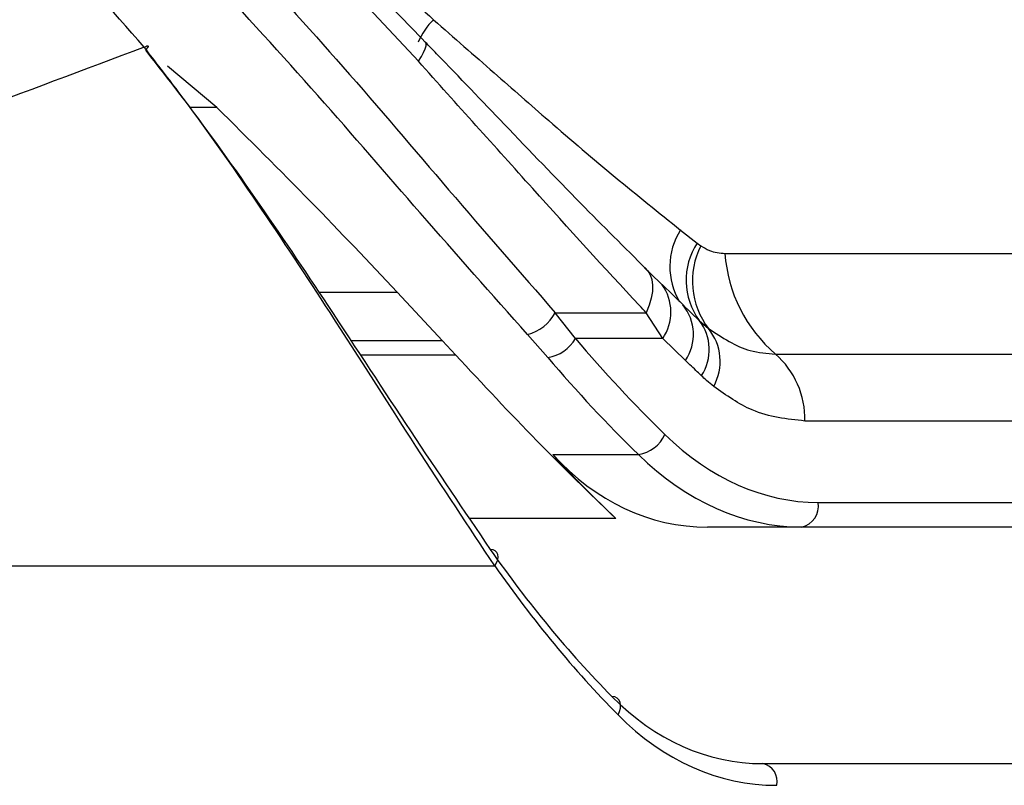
# Model space of a CAD drawing. Header units: millimetres. Extents: x 20 to 19631, y 28 to 16288.
# Tile 113 of 124: x 17325 to 17375, y 5854 to 5893. Entities that reach past the tile are written whole.
import ezdxf

# ---------------------------------------------------------------- set-up
doc = ezdxf.new("R2010")
doc.units = ezdxf.units.MM
doc.header["$LTSCALE"] = 2

msp = doc.modelspace()

# ---------------------------------------------------------------- linework, layer by layer
at = {"color": 7, "linetype": 'Continuous', "lineweight": 25}
for p, q in [((17344.945, 5890.523), (17340.522, 5895.285)), ((17334.761, 5888.185), (17332.259, 5890.276)), ((17358.198, 5881.994), (17359.035, 5881.337)), ((17359.035, 5881.337), (17359.227, 5881.197)), ((17360.445, 5880.806), (17386.718, 5880.806)), ((17356.363, 5880.101), (17357.162, 5879.321)), ((17357.162, 5879.321), (17357.266, 5879.231)), ((17343.872, 5878.854), (17346.17, 5876.395)), ((17358.387, 5878.167), (17357.271, 5879.234)), ((17351.865, 5877.813), (17356.462, 5877.813)), ((17352.885, 5876.51), (17351.865, 5877.813)), ((17357.296, 5876.51), (17356.462, 5877.813)), ((17358.323, 5878.206), (17359.148, 5877.423)), ((17359.148, 5877.423), (17359.615, 5877.013)), ((17346.828, 5875.683), (17346.17, 5876.395)), ((17350.463, 5876.72), (17351.485, 5875.557)), ((17357.296, 5876.51), (17352.885, 5876.51)), ((17358.447, 5875.398), (17357.296, 5876.51)), ((17362.998, 5875.726), (17389.271, 5875.726)), ((17390.763, 5872.339), (17364.49, 5872.339)), ((17351.743, 5870.642), (17356.07, 5870.642)), ((17365.158, 5868.223), (17400.142, 5868.223)), ((17364.31, 5866.981), (17359.561, 5866.981)), ((17399.294, 5866.981), (17364.31, 5866.981)), ((17293.559, 5865.022), (17348.803, 5865.022)), ((17362.365, 5855.022), (17400.832, 5855.022))]:
    msp.add_line(p, q, dxfattribs=at)
at = {"color": 8, "linetype": 'Continuous', "lineweight": 25}
for p, q in [((17334.761, 5888.185), (17333.367, 5888.185)), ((17339.908, 5878.854), (17343.872, 5878.854)), ((17346.17, 5876.395), (17341.54, 5876.395)), ((17342.009, 5875.683), (17346.828, 5875.683)), ((17354.924, 5867.417), (17347.524, 5867.417))]:
    msp.add_line(p, q, dxfattribs=at)
at = {"color": 7, "linetype": 'Continuous', "lineweight": 25, "flags": 128}
for points in [[(17331.085, 5891.234), (17331.164, 5891.274), (17331.225, 5891.298), (17331.265, 5891.304), (17331.284, 5891.293), (17331.281, 5891.265), (17331.256, 5891.219), (17331.21, 5891.159), (17331.175, 5891.12)], [(17356.363, 5880.101), (17356.538, 5879.938), (17356.669, 5879.732), (17356.753, 5879.487), (17356.79, 5879.205), (17356.779, 5878.892), (17356.72, 5878.552), (17356.613, 5878.191), (17356.462, 5877.813)], [(17348.803, 5865.022), (17348.897, 5865.173), (17348.957, 5865.322), (17348.981, 5865.461), (17348.968, 5865.587), (17348.918, 5865.693), (17348.834, 5865.775), (17348.72, 5865.829), (17348.579, 5865.853)], [(17355.04, 5857.487), (17355.117, 5857.658), (17355.162, 5857.826), (17355.171, 5857.984), (17355.145, 5858.124), (17355.085, 5858.242), (17354.993, 5858.332), (17354.873, 5858.39), (17354.73, 5858.413)]]:
    msp.add_lwpolyline(points, dxfattribs=at)
at = {"color": 8, "linetype": 'Continuous', "lineweight": 25, "flags": 128}
msp.add_lwpolyline([(17344.945, 5890.523), (17345.096, 5890.759), (17345.212, 5890.968), (17345.292, 5891.147), (17345.334, 5891.295), (17345.338, 5891.409), (17345.304, 5891.487), (17345.298, 5891.494)], dxfattribs=at)
at = {"color": 8, "linetype": 'Continuous', "lineweight": 25}
for centre, radius, start, end in [((17347.82, 5890.365), 3.088, 132.9589, 158.7751), ((17361.111, 5880.146), 3.451, 147.6052, 211.0299), ((17355.354, 5877.849), 2.359, 325.4169, 35.8687)]:
    msp.add_arc(centre, radius, start, end, dxfattribs=at)
at = {"color": 7, "linetype": 'Continuous', "lineweight": 25}
for centre, radius, start, end in [((17361.923, 5879.461), 3.444, 146.9979, 216.2937), ((17362.731, 5879.411), 3.933, 152.9954, 217.5866), ((17367.792, 5881.316), 7.365, 183.9756, 229.3887), ((17349.933, 5878.845), 2.19, 284.0058, 331.8923), ((17356.487, 5876.718), 2.363, 326.0476, 39.0243), ((17357.262, 5875.954), 2.39, 326.4096, 37.918), ((17357.561, 5875.355), 2.639, 331.2523, 38.9132), ((17351.213, 5877.461), 1.923, 278.1206, 330.3859), ((17360.106, 5872.429), 4.385, 358.8134, 48.7301), ((17355.8, 5872.38), 1.759, 278.8053, 335.9825), ((17364.088, 5868.043), 1.085, 281.8104, 9.5356), ((17362.165, 5854.12), 0.924, 347.8857, 77.5198)]:
    msp.add_arc(centre, radius, start, end, dxfattribs=at)
for centre, major_axis, ratio, start_param, end_param in [((17390.106, 5940.587), (-4.159, 84.313), 0.706247, 2.398562, 2.492116), ((17389.258, 5940.545), (-4.159, 85.513), 0.70627, 2.399047, 2.492601), ((17364.694, 5887.023), (-0.927, 18.789), 0.706247, 2.492116, 3.106771), ((17393.081, 5940.545), (15.406, 84.89), 0.695466, 2.652484, 2.72124), ((17361.406, 5886.981), (3.601, 19.843), 0.695466, 2.652484, 3.267139), ((17363.846, 5886.981), (-0.927, 19.989), 0.706346, 2.494194, 3.108849), ((17389.85, 5923.022), (10.622, 77.443), 0.700456, 2.491976, 2.64649), ((17390.554, 5922.926), (10.626, 78.448), 0.700621, 2.490812, 2.645326), ((17363.8, 5875.022), (2.828, 19.902), 0.699969, 2.649844, 3.240726), ((17364.504, 5874.926), (2.832, 20.906), 0.700621, 2.645326, 3.236207)]:
    msp.add_ellipse(centre, major_axis=major_axis, ratio=ratio, start_param=start_param, end_param=end_param, dxfattribs=at)
for points, knots in [([(17331.085, 5891.234), (17329.432, 5893.131), (17326.124, 5896.927), (17320.721, 5900.47), (17317.27, 5901.181), (17315.7, 5901.505)], [0, 0, 0, 0, 0.352456, 0.705295, 1, 1, 1, 1]), ([(17335.695, 5896.277), (17337.523, 5894.273), (17341.241, 5890.201), (17346.614, 5883.83), (17350.083, 5879.854), (17351.865, 5877.813)], [0, 0, 0, 0, 0.32022, 0.650979, 1, 1, 1, 1]), ([(17345.297, 5891.493), (17344.821, 5891.987), (17343.414, 5893.446), (17341.96, 5894.904), (17340.999, 5895.868)], [0, 0, 0, 0, 0.338899, 1, 1, 1, 1]), ([(17341.768, 5896.13), (17341.928, 5895.991), (17343.255, 5894.83), (17344.565, 5893.656), (17345.716, 5892.624)], [0, 0, 0, 0, 0.120521, 1, 1, 1, 1]), ([(17350.463, 5876.72), (17348.67, 5878.732), (17345.241, 5882.581), (17339.871, 5888.857), (17336.167, 5892.891), (17334.287, 5894.938)], [0, 0, 0, 0, 0.350471, 0.670401, 1, 1, 1, 1]), ([(17345.716, 5892.624), (17346.741, 5891.724), (17348.716, 5889.989), (17351.773, 5887.307), (17354.924, 5884.615), (17357.103, 5882.871), (17358.198, 5881.994)], [0, 0, 0, 0, 0.234664, 0.452592, 0.724924, 1, 1, 1, 1]), ([(17331.085, 5891.234), (17325.029, 5888.959), (17312.901, 5884.402), (17299.577, 5879.915), (17292.906, 5877.668)], [0, 0, 0, 0, 0.499312, 1, 1, 1, 1]), ([(17348.803, 5865.022), (17347.493, 5866.998), (17344.837, 5871.001), (17340.843, 5877.301), (17336.824, 5883.398), (17333.64, 5887.933), (17331.659, 5890.492), (17331.085, 5891.234)], [0, 0, 0, 0, 0.249767, 0.506053, 0.707933, 0.915373, 1, 1, 1, 1]), ([(17356.471, 5880.014), (17355.37, 5881.11), (17353.029, 5883.439), (17349.487, 5887.129), (17346.846, 5889.895), (17345.487, 5891.296), (17345.296, 5891.493)], [0, 0, 0, 0, 0.307697, 0.654133, 0.951441, 1, 1, 1, 1]), ([(17331.144, 5891.085), (17331.706, 5890.371), (17333.61, 5887.955), (17336.739, 5883.591), (17340.658, 5877.773), (17344.631, 5871.655), (17347.25, 5867.806), (17348.579, 5865.853)], [0, 0, 0, 0, 0.084418, 0.285732, 0.492992, 0.742846, 1, 1, 1, 1]), ([(17356.462, 5877.813), (17356.347, 5877.937), (17354.472, 5879.938), (17350.732, 5884.078), (17346.89, 5888.357), (17344.945, 5890.523)], [0, 0, 0, 0, 0.031353, 0.509611, 1, 1, 1, 1]), ([(17343.872, 5878.854), (17342.436, 5880.374), (17339.525, 5883.453), (17336.362, 5886.594), (17334.761, 5888.185)], [0, 0, 0, 0, 0.4937454, 1, 1, 1, 1]), ([(17359.227, 5881.197), (17359.372, 5881.111), (17359.77, 5880.873), (17360.182, 5880.832), (17360.445, 5880.806)], [0, 0, 0, 0, 0.3629198, 1, 1, 1, 1]), ([(17359.615, 5877.013), (17360.305, 5876.557), (17361.395, 5875.838), (17362.567, 5875.756), (17362.998, 5875.726)], [0, 0, 0, 0, 0.632591, 1, 1, 1, 1]), ([(17346.828, 5875.683), (17348.208, 5874.199), (17350.989, 5871.21), (17353.606, 5868.687), (17354.924, 5867.417)], [0, 0, 0, 0, 0.496443, 1, 1, 1, 1]), ([(17359.253, 5874.631), (17359.185, 5874.696), (17358.916, 5874.952), (17358.647, 5875.207), (17358.447, 5875.398)], [0, 0, 0, 0, 0.254448, 1, 1, 1, 1]), ([(17359.875, 5874.085), (17359.755, 5874.185), (17359.544, 5874.359), (17359.341, 5874.55), (17359.253, 5874.631)], [0, 0, 0, 0, 0.570607, 1, 1, 1, 1]), ([(17364.49, 5872.339), (17363.585, 5872.436), (17361.974, 5872.609), (17360.515, 5873.635), (17359.875, 5874.085)], [0, 0, 0, 0, 0.561369, 1, 1, 1, 1])]:
    msp.add_open_spline(points, degree=3, knots=knots, dxfattribs=at)

doc.saveas('drawing.dxf')
